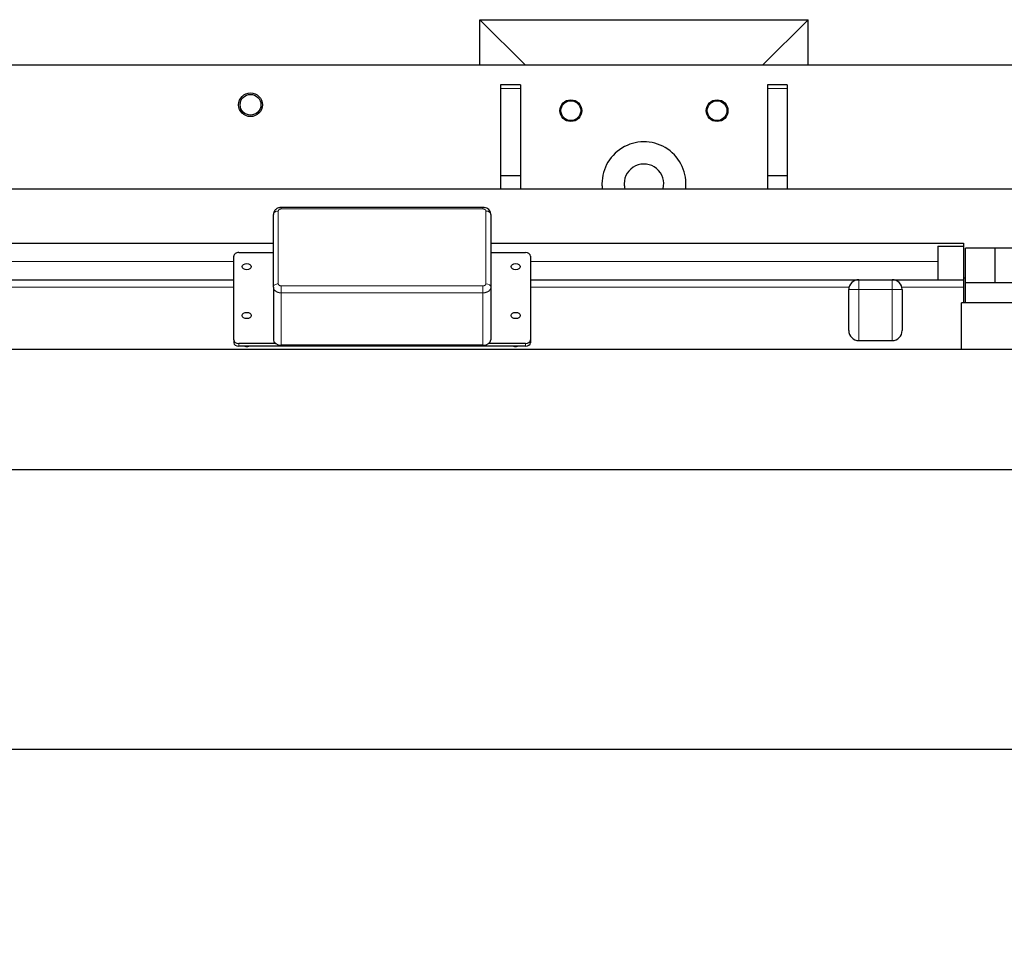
# Model space of a CAD drawing. Header units: inches. Extents: x 0 to 29700, y -16 to 21000.
# Tile 46 of 186: x 5673 to 6669, y 10213 to 11142. Entities that reach past the tile are written whole.
import ezdxf

# ---------------------------------------------------------------- set-up
doc = ezdxf.new("R2010")
doc.units = ezdxf.units.IN
doc.layers.add('254', color=7, linetype='Continuous', true_color=0xffffff)
doc.styles.add('latin_extended', font='simplex.shx')
doc.dimstyles.get("Standard").update_dxf_attribs({"dimtxt": 0.18, "dimasz": 0.18, "dimexe": 0.18, "dimexo": 0.0625, "dimgap": 0.09, "dimtad": 0, "dimtih": 1, "dimtoh": 1, "dimdec": 4, "dimzin": 0, "dimdsep": 46, "dimtxsty": 'Standard', "dimcen": 0.09, "dimadec": 0, "dimazin": 0, "dimtfac": 1, "dimtdec": 4, "dimtofl": 0, "dimtmove": 0, "dimatfit": 3, "dimfxl": 1, "dimtolj": 1, "dimtzin": 0, "dimarcsym": 0})

# ---------------------------------------------------------------- blocks, each defined once
blk = doc.blocks.new('_U9')
at = {"layer": '254', "color": 3, "linetype": 'Continuous', "lineweight": 13, "transparency": 16777216}
for p, q in [((778.09, 10345.84), (778.09, 10520.84)), ((1929.58, 10170.84), (728.09, 10170.84)), ((778.09, 9795.84), (778.09, 10170.84)), ((7290.58, 9795.84), (728.09, 9795.84)), ((778.09, 9620.84), (778.09, 9445.84))]:
    blk.add_line(p, q, dxfattribs=at)
at = {"layer": '254', "color": 3, "transparency": 16777216}
for points in [[(748.92, 10345.84), (807.25, 10345.84), (778.09, 10170.84)], [(807.25, 9620.84), (748.92, 9620.84), (778.09, 9795.84)]]:
    blk.add_solid(points, dxfattribs=at)
at = {"layer": 'Defpoints', "color": 0, "transparency": 16777216}
for p in [(778.09, 10170.84), (1979.58, 10170.84), (7340.58, 9795.84)]:
    blk.add_point(p, dxfattribs=at)
at = {"layer": '254', "color": 2, "lineweight": 13, "transparency": 16777216, "insert": (515.59, 9758.34), "char_height": 175, "attachment_point": 1, "rotation": 90, "style": 'latin_extended'}
blk.add_mtext('\\A1;\\C2;375', dxfattribs=at)

msp = doc.modelspace()

# ---------------------------------------------------------------- linework, layer by layer
at = {"layer": '254', "color": 2, "linetype": 'Continuous', "lineweight": 25}
for p, q in [((6138.583, 11141.837), (6470.583, 11141.837)), ((6184.582, 11095.837), (6138.583, 11141.837)), ((6138.583, 11095.834), (6138.583, 11141.837)), ((6470.583, 11141.837), (6424.583, 11095.837)), ((6470.583, 11095.834), (6470.583, 11141.837)), ((7171.418, 11095.837), (3760.296, 11095.837)), ((7171.418, 11095.837), (3760.296, 11095.837)), ((6159.583, 11075.837), (6159.583, 11072.391)), ((6179.583, 11075.837), (6159.583, 11075.837)), ((6179.583, 11075.837), (6179.583, 11072.391)), ((6429.583, 11075.837), (6429.583, 11072.391)), ((6449.583, 11075.837), (6429.583, 11075.837)), ((6449.583, 11075.837), (6449.583, 11072.391)), ((6159.583, 11072.391), (6159.583, 10983.837)), ((6179.583, 11072.391), (6179.583, 10983.837)), ((6429.583, 11072.391), (6429.583, 10983.837)), ((6449.583, 11072.391), (6449.583, 10983.837)), ((6159.583, 10983.837), (6159.583, 10970.836)), ((6179.583, 10983.837), (6159.583, 10983.837)), ((6179.583, 10983.837), (6179.583, 10970.836)), ((6429.583, 10983.837), (6429.583, 10970.836)), ((6449.583, 10983.837), (6429.583, 10983.837)), ((6449.583, 10983.837), (6449.583, 10970.836)), ((3896.501, 10970.837), (7124.551, 10970.837)), ((3896.501, 10970.837), (7124.551, 10970.837)), ((6141.692, 10951.898), (5937.683, 10951.898)), ((5929.687, 10871.237), (5929.687, 10944.779)), ((6149.687, 10944.779), (6149.687, 10871.237)), ((5477.797, 10915.837), (5929.689, 10915.837)), ((6149.68, 10915.837), (6627.783, 10915.837)), ((6601.783, 10912.836), (6601.783, 10878.837)), ((6601.783, 10912.836), (6627.783, 10912.836)), ((6627.783, 10915.837), (6627.783, 10912.836)), ((6627.783, 10912.836), (6627.783, 10878.837)), ((6629.783, 10875.837), (6629.783, 10910.837)), ((6659.783, 10910.837), (6629.783, 10910.837)), ((6909.783, 10910.837), (6659.783, 10910.837)), ((6659.783, 10875.837), (6659.783, 10910.837)), ((5889.754, 10817.899), (5889.754, 10902.752)), ((5894.754, 10906.287), (5929.69, 10906.287)), ((6149.687, 10906.287), (6184.754, 10906.287)), ((6189.754, 10902.752), (6189.754, 10817.899)), ((5555.784, 10878.837), (5889.766, 10878.837)), ((6189.751, 10878.837), (6521.781, 10878.837)), ((6521.783, 10878.837), (6555.783, 10878.837)), ((6555.777, 10878.837), (6627.783, 10878.837)), ((6627.761, 10880.837), (6629.774, 10880.837)), ((6627.783, 10878.837), (6627.783, 10871.293)), ((5929.687, 10871.237), (5929.687, 10818.204)), ((6149.687, 10871.237), (6149.687, 10818.204)), ((6511.783, 10827.451), (6511.783, 10868.837)), ((6565.783, 10868.837), (6565.783, 10827.451)), ((6627.783, 10871.293), (6627.783, 10855.336)), ((6629.783, 10855.336), (6629.783, 10875.837)), ((6909.783, 10875.837), (6629.783, 10875.837)), ((6625.783, 10808.287), (6625.783, 10855.337)), ((6830.11, 10855.337), (6625.783, 10855.337)), ((5889.754, 10817.899), (5889.754, 10815.071)), ((6189.754, 10817.899), (6189.754, 10815.071)), ((6521.783, 10817.337), (6555.783, 10817.337)), ((6698.583, 10808.286), (2704.083, 10808.286)), ((5931.815, 10814.363), (5894.754, 10814.363)), ((6184.754, 10811.535), (5894.754, 10811.535)), ((6141.692, 10812.548), (5937.683, 10812.548)), ((6184.754, 10814.363), (6147.562, 10814.363)), ((6698.583, 10686.471), (2704.083, 10686.471)), ((6698.583, 10403.869), (2704.083, 10403.869))]:
    msp.add_line(p, q, dxfattribs=at)
at = {"layer": '254', "color": 110, "linetype": 'Continuous', "lineweight": 13}
for p, q in [((6179.583, 11072.391), (6159.583, 11072.391)), ((6449.583, 11072.391), (6429.583, 11072.391)), ((5934.687, 10948.314), (5934.687, 10874.772)), ((5937.683, 10951.898), (5937.683, 10950.434)), ((6141.692, 10950.434), (5937.683, 10950.434)), ((6141.692, 10951.898), (6141.692, 10950.434)), ((6144.687, 10874.772), (6144.687, 10948.314)), ((5477.797, 10897.366), (5889.766, 10897.366)), ((6189.751, 10897.366), (6601.775, 10897.366)), ((6521.783, 10868.837), (6521.783, 10878.837)), ((6555.783, 10868.837), (6555.783, 10878.837)), ((5889.766, 10871.293), (5565.484, 10871.293)), ((5937.683, 10872.652), (5937.683, 10865.581)), ((5937.683, 10872.652), (6141.692, 10872.652)), ((6141.692, 10872.652), (6141.692, 10865.581)), ((6512.081, 10871.293), (6189.751, 10871.293)), ((6521.783, 10868.837), (6511.783, 10868.837)), ((6521.783, 10868.837), (6521.783, 10817.337)), ((6555.783, 10868.837), (6521.783, 10868.837)), ((6555.783, 10868.837), (6565.783, 10868.837)), ((6555.783, 10817.337), (6555.783, 10868.837)), ((6627.783, 10871.293), (6565.459, 10871.293)), ((5937.683, 10865.581), (5937.683, 10812.548)), ((6141.692, 10865.581), (5937.683, 10865.581)), ((6141.692, 10865.581), (6141.692, 10812.548)), ((5894.754, 10814.363), (5894.754, 10811.535)), ((6184.754, 10814.363), (6184.754, 10811.535))]:
    msp.add_line(p, q, dxfattribs=at)
at = {"layer": '254', "color": 2, "linetype": 'Continuous', "lineweight": 25}
for centre, radius in [((5906.583, 11055.837), 12), ((5906.583, 11055.837), 12), ((5906.583, 11055.837), 10.5), ((5906.583, 11055.837), 10.5), ((6230.583, 11049.837), 11), ((6230.583, 11049.837), 11), ((6230.583, 11049.837), 10), ((6378.583, 11049.837), 11), ((6378.583, 11049.837), 11), ((6378.583, 11049.837), 10)]:
    msp.add_circle(centre, radius, dxfattribs=at)
for centre, radius, start, end in [((6304.583, 10975.837), 42.5, 353.244375, 180), ((6304.583, 10975.837), 42.5, 353.244375, 180), ((6304.583, 10975.837), 20, 345.526875, 180), ((6304.583, 10975.837), 42.5, 180, 186.76125), ((6304.583, 10975.837), 42.5, 180, 186.76125), ((6304.583, 10975.837), 20, 180, 194.47875), ((6521.783, 10868.837), 10, 90, 180), ((6555.783, 10868.837), 10, 0, 90)]:
    msp.add_arc(centre, radius, start, end, dxfattribs=at)
at = {"layer": '254', "color": 110, "linetype": 'Continuous', "lineweight": 13}
for centre, start_param, end_param in [((5934.687, 10944.779), 1.5707963, 3.1415927), ((6144.687, 10944.779), 0, 1.5707963), ((5934.687, 10871.237), 1.5707963, 3.1415927), ((6144.687, 10871.237), 0, 1.5707963)]:
    msp.add_ellipse(centre, major_axis=(5, 0), ratio=0.7071068, start_param=start_param, end_param=end_param, dxfattribs=at)
at = {"layer": '254', "color": 2, "linetype": 'Continuous', "lineweight": 25}
for centre, major_axis, ratio, start_param, end_param in [((5894.754, 10902.752), (5, 0), 0.7071068, 1.5707963, 3.1415927), ((6184.754, 10902.752), (5, 0), 0.7071068, 0, 1.5707963), ((6521.783, 10827.451), (0, -10.114), 0.98869, 4.712389, 6.2831853), ((6555.783, 10827.451), (0, -10.114), 0.98869, 0, 1.5707963), ((5894.754, 10817.899), (5, 0), 0.7071068, 3.1415927, 4.712389), ((5937.69, 10818.209), (-8.002, -0.01), 0.7073179, 6.2823101, 7.8522322), ((6141.685, 10818.209), (8.002, -0.01), 0.7073179, 4.7141384, 6.2840605), ((6184.754, 10817.899), (5, 0), 0.7071068, 4.712389, 6.2831853), ((5894.754, 10815.071), (5, 0), 0.7071068, 3.1415927, 4.712389), ((5902.754, 10814.363), (4.5, 0), 0.7071068, 4.2364377, 5.1882421), ((6174.754, 10814.363), (-4.5, 0), 0.7071068, 1.094845, 2.0466494), ((6184.754, 10815.071), (5, 0), 0.7071068, 4.712389, 6.2831853)]:
    msp.add_ellipse(centre, major_axis=major_axis, ratio=ratio, start_param=start_param, end_param=end_param, dxfattribs=at)
for centre, major_axis in [((5902.754, 10892.145), (4.5, 0)), ((6174.754, 10892.145), (4.5, 0)), ((5902.754, 10842.648), (4.5, 0)), ((6174.754, 10842.648), (-4.5, 0))]:
    msp.add_ellipse(centre, major_axis=major_axis, ratio=0.7071068, dxfattribs=at)
for points, knots in [([(5937.683, 10951.808), (5937.232, 10951.847), (5935.702, 10951.849), (5933.33, 10950.971), (5931.157, 10949.179), (5929.922, 10947.01), (5929.721, 10945.508), (5929.736, 10944.774)], [0, 0, 0, 0, 0.1103235, 0.3830525, 0.60947, 0.8203007, 1, 1, 1, 1]), ([(6149.592, 10944.839), (6149.628, 10945.07), (6149.718, 10946.11), (6149.025, 10947.898), (6147.57, 10949.832), (6145.455, 10951.204), (6143.381, 10951.892), (6142.087, 10951.832), (6141.696, 10951.781)], [0, 0, 0, 0, 0.0588127, 0.2685755, 0.4677943, 0.6750134, 0.9036163, 1, 1, 1, 1])]:
    msp.add_open_spline(points, degree=3, knots=knots, dxfattribs=at)
at = {"layer": '254', "color": 110, "linetype": 'Continuous', "lineweight": 13}
for points, knots in [([(5937.683, 10950.434), (5937.584, 10950.434), (5937.388, 10950.427), (5937.098, 10950.397), (5936.908, 10950.363), (5936.791, 10950.338), (5936.767, 10950.333), (5936.72, 10950.322), (5936.697, 10950.316), (5936.627, 10950.299), (5936.581, 10950.286), (5936.445, 10950.246), (5936.269, 10950.187), (5936.101, 10950.116), (5935.979, 10950.058), (5935.919, 10950.029), (5935.86, 10949.997), (5935.821, 10949.975), (5935.802, 10949.965), (5935.706, 10949.909), (5935.561, 10949.816), (5935.364, 10949.663), (5935.248, 10949.551), (5935.179, 10949.479), (5935.166, 10949.464), (5935.139, 10949.435), (5935.126, 10949.42), (5935.088, 10949.375), (5935.064, 10949.345), (5934.995, 10949.253), (5934.911, 10949.128), (5934.846, 10948.998), (5934.803, 10948.899), (5934.79, 10948.865), (5934.766, 10948.798), (5934.755, 10948.764), (5934.726, 10948.661), (5934.697, 10948.523), (5934.687, 10948.384), (5934.687, 10948.314)], [0, 0, 0, 0, 0.0625, 0.125, 0.1875, 0.1875, 0.203125, 0.203125, 0.21875, 0.21875, 0.25, 0.25, 0.3125, 0.375, 0.375, 0.40625, 0.421875, 0.421875, 0.4375, 0.4375, 0.5, 0.5625, 0.625, 0.625, 0.640625, 0.640625, 0.65625, 0.65625, 0.6875, 0.6875, 0.75, 0.8125, 0.8125, 0.84375, 0.84375, 0.875, 0.875, 0.9375, 1, 1, 1, 1]), ([(6144.687, 10948.314), (6144.687, 10948.384), (6144.682, 10948.454), (6144.663, 10948.591), (6144.635, 10948.728), (6144.587, 10948.862), (6144.552, 10948.945), (6144.544, 10948.962), (6144.529, 10948.995), (6144.521, 10949.011), (6144.496, 10949.061), (6144.478, 10949.093), (6144.422, 10949.189), (6144.339, 10949.314), (6144.239, 10949.433), (6144.157, 10949.519), (6144.115, 10949.562), (6144.07, 10949.603), (6144.04, 10949.631), (6144.025, 10949.645), (6143.946, 10949.712), (6143.815, 10949.815), (6143.598, 10949.954), (6143.441, 10950.037), (6143.339, 10950.085), (6143.318, 10950.095), (6143.276, 10950.114), (6143.255, 10950.123), (6143.192, 10950.15), (6143.149, 10950.167), (6143.02, 10950.216), (6142.843, 10950.275), (6142.659, 10950.322), (6142.519, 10950.352), (6142.471, 10950.361), (6142.376, 10950.378), (6142.327, 10950.386), (6142.182, 10950.407), (6141.988, 10950.427), (6141.791, 10950.434), (6141.692, 10950.434)], [0, 0, 0, 0, 0.0625, 0.0625, 0.125, 0.1875, 0.1875, 0.203125, 0.203125, 0.21875, 0.21875, 0.25, 0.25, 0.3125, 0.375, 0.375, 0.40625, 0.421875, 0.421875, 0.4375, 0.4375, 0.5, 0.5625, 0.625, 0.625, 0.640625, 0.640625, 0.65625, 0.65625, 0.6875, 0.6875, 0.75, 0.8125, 0.8125, 0.84375, 0.84375, 0.875, 0.875, 0.9375, 1, 1, 1, 1]), ([(5937.683, 10865.581), (5937.419, 10865.581), (5936.894, 10865.6), (5936.374, 10865.654), (5936.051, 10865.7), (5935.987, 10865.71), (5935.858, 10865.73), (5935.666, 10865.763), (5935.477, 10865.8), (5935.101, 10865.881), (5934.611, 10866.005), (5934.14, 10866.163), (5933.794, 10866.294), (5933.68, 10866.34), (5933.511, 10866.412), (5933.454, 10866.436), (5933.343, 10866.486), (5933.288, 10866.511), (5933.015, 10866.641), (5932.805, 10866.751), (5932.403, 10866.985), (5932.21, 10867.109), (5931.842, 10867.369), (5931.666, 10867.507), (5931.457, 10867.687), (5931.416, 10867.723), (5931.335, 10867.797), (5931.216, 10867.908), (5931.103, 10868.021), (5930.886, 10868.252), (5930.619, 10868.568), (5930.396, 10868.901), (5930.245, 10869.158), (5930.198, 10869.245), (5930.143, 10869.355), (5930.132, 10869.377), (5930.11, 10869.421), (5930.079, 10869.487), (5930.049, 10869.553), (5929.954, 10869.775), (5929.891, 10869.954), (5929.79, 10870.315), (5929.751, 10870.498), (5929.7, 10870.865), (5929.687, 10871.05), (5929.687, 10871.237)], [0, 0, 0, 0, 0.0625, 0.125, 0.125, 0.140625, 0.140625, 0.15625, 0.1875, 0.1875, 0.25, 0.3125, 0.3125, 0.34375, 0.34375, 0.359375, 0.359375, 0.375, 0.375, 0.4375, 0.4375, 0.5, 0.5, 0.5625, 0.5625, 0.578125, 0.578125, 0.59375, 0.625, 0.625, 0.6875, 0.75, 0.75, 0.78125, 0.78125, 0.7890625, 0.7890625, 0.796875, 0.8125, 0.8125, 0.875, 0.875, 0.9375, 0.9375, 1, 1, 1, 1]), ([(5934.687, 10874.772), (5934.687, 10874.702), (5934.692, 10874.633), (5934.711, 10874.495), (5934.74, 10874.359), (5934.787, 10874.224), (5934.823, 10874.141), (5934.83, 10874.125), (5934.845, 10874.092), (5934.854, 10874.075), (5934.878, 10874.026), (5934.896, 10873.993), (5934.952, 10873.897), (5935.036, 10873.772), (5935.136, 10873.653), (5935.217, 10873.567), (5935.26, 10873.524), (5935.304, 10873.483), (5935.334, 10873.455), (5935.35, 10873.442), (5935.428, 10873.374), (5935.56, 10873.271), (5935.776, 10873.132), (5935.934, 10873.049), (5936.036, 10873.001), (5936.056, 10872.991), (5936.098, 10872.973), (5936.119, 10872.963), (5936.183, 10872.937), (5936.225, 10872.919), (5936.355, 10872.87), (5936.532, 10872.811), (5936.715, 10872.764), (5936.856, 10872.734), (5936.903, 10872.725), (5936.999, 10872.708), (5937.047, 10872.7), (5937.192, 10872.68), (5937.387, 10872.659), (5937.584, 10872.652), (5937.683, 10872.652)], [0, 0, 0, 0, 0.0625, 0.0625, 0.125, 0.1875, 0.1875, 0.203125, 0.203125, 0.21875, 0.21875, 0.25, 0.25, 0.3125, 0.375, 0.375, 0.40625, 0.421875, 0.421875, 0.4375, 0.4375, 0.5, 0.5625, 0.625, 0.625, 0.640625, 0.640625, 0.65625, 0.65625, 0.6875, 0.6875, 0.75, 0.8125, 0.8125, 0.84375, 0.84375, 0.875, 0.875, 0.9375, 1, 1, 1, 1]), ([(6141.692, 10872.652), (6141.791, 10872.652), (6141.987, 10872.659), (6142.276, 10872.69), (6142.466, 10872.723), (6142.584, 10872.748), (6142.607, 10872.753), (6142.654, 10872.764), (6142.678, 10872.77), (6142.747, 10872.788), (6142.793, 10872.8), (6142.929, 10872.84), (6143.106, 10872.899), (6143.274, 10872.97), (6143.396, 10873.028), (6143.456, 10873.058), (6143.515, 10873.089), (6143.554, 10873.111), (6143.573, 10873.122), (6143.668, 10873.177), (6143.814, 10873.27), (6144.01, 10873.424), (6144.127, 10873.535), (6144.195, 10873.607), (6144.209, 10873.622), (6144.235, 10873.651), (6144.248, 10873.666), (6144.286, 10873.711), (6144.31, 10873.741), (6144.38, 10873.833), (6144.463, 10873.958), (6144.529, 10874.088), (6144.572, 10874.187), (6144.585, 10874.221), (6144.609, 10874.288), (6144.62, 10874.323), (6144.649, 10874.425), (6144.678, 10874.563), (6144.687, 10874.702), (6144.687, 10874.772)], [0, 0, 0, 0, 0.0625, 0.125, 0.1875, 0.1875, 0.203125, 0.203125, 0.21875, 0.21875, 0.25, 0.25, 0.3125, 0.375, 0.375, 0.40625, 0.421875, 0.421875, 0.4375, 0.4375, 0.5, 0.5625, 0.625, 0.625, 0.640625, 0.640625, 0.65625, 0.65625, 0.6875, 0.6875, 0.75, 0.8125, 0.8125, 0.84375, 0.84375, 0.875, 0.875, 0.9375, 1, 1, 1, 1]), ([(6149.687, 10871.237), (6149.687, 10871.05), (6149.661, 10870.679), (6149.584, 10870.311), (6149.52, 10870.083), (6149.506, 10870.037), (6149.477, 10869.946), (6149.462, 10869.901), (6149.413, 10869.766), (6149.378, 10869.677), (6149.264, 10869.411), (6149.088, 10869.064), (6148.865, 10868.731), (6148.68, 10868.487), (6148.615, 10868.406), (6148.531, 10868.306), (6148.514, 10868.286), (6148.479, 10868.247), (6148.462, 10868.227), (6148.409, 10868.168), (6148.373, 10868.129), (6148.19, 10867.936), (6148.034, 10867.787), (6147.703, 10867.503), (6147.529, 10867.366), (6147.16, 10867.106), (6146.966, 10866.981), (6146.711, 10866.834), (6146.66, 10866.805), (6146.556, 10866.747), (6146.399, 10866.663), (6146.238, 10866.583), (6145.912, 10866.429), (6145.466, 10866.24), (6144.994, 10866.082), (6144.631, 10865.976), (6144.509, 10865.943), (6144.353, 10865.903), (6144.322, 10865.896), (6144.26, 10865.881), (6144.166, 10865.858), (6144.072, 10865.837), (6143.758, 10865.77), (6143.252, 10865.681), (6142.737, 10865.627), (6142.218, 10865.59), (6141.956, 10865.581), (6141.692, 10865.581)], [0, 0, 0, 0, 0.0625, 0.125, 0.125, 0.140625, 0.140625, 0.15625, 0.15625, 0.1875, 0.1875, 0.25, 0.3125, 0.3125, 0.34375, 0.34375, 0.3515625, 0.3515625, 0.359375, 0.359375, 0.375, 0.375, 0.4375, 0.4375, 0.5, 0.5, 0.5625, 0.5625, 0.578125, 0.578125, 0.59375, 0.625, 0.625, 0.6875, 0.75, 0.75, 0.78125, 0.78125, 0.7890625, 0.7890625, 0.796875, 0.8125, 0.8125, 0.875, 0.9375, 0.9375, 1, 1, 1, 1])]:
    msp.add_open_spline(points, degree=3, knots=knots, dxfattribs=at)

# ---------------------------------------------------------------- dimensions: what is measured, and where the dimension line sits
at = {"layer": '254', "color": 2, "linetype": 'Continuous', "lineweight": 13}
dim = msp.add_linear_dim(base=(778.088, 10170.837), p1=(7340.583, 9795.837), p2=(1979.583, 10170.837), angle=90, text='\\C2;375', dimstyle='Standard', override={"dimscale": 50, "dimtxt": 3.5, "dimasz": 3.5, "dimexe": 1, "dimexo": 1, "dimgap": 1.75, "dimtad": 1, "dimtih": 0, "dimtoh": 0, "dimdec": 2, "dimlfac": 0.02, "dimzin": 8, "dimdsep": 46, "dimlunit": 2, "dimpost": '', "dimtxsty": 'latin_extended', "dimsah": 1, "dimse1": 0, "dimse2": 0, "dimsd1": 0, "dimsd2": 0, "dimclrd": 3, "dimclre": 3, "dimclrt": 2, "dimtol": 0, "dimtm": -0.1, "dimtfac": 0.714286, "dimtdec": 3, "dimtofl": 1, "dimtmove": 0, "dimtzin": 8, "dimlwd": 13, "dimlwe": 13}, dxfattribs=at)
dim.commit()
dim.dimension.update_dxf_attribs({"geometry": '_U9', "text_midpoint": (778.088, 9983.337), "dimtype": 160})

doc.saveas('drawing.dxf')
